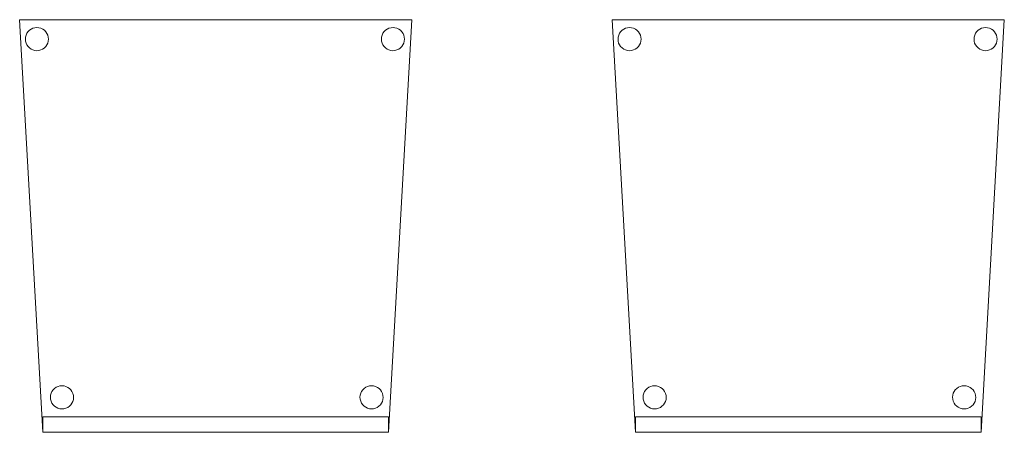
# Model space of a CAD drawing. Header units: metres. Extents: x 391.1 to 427.5, y 12.8 to 28.4.
# Tile 193 of 203: x 417.842 to 419.114, y 16.054 to 16.586. Entities that reach past the tile are written whole.
import ezdxf

# ---------------------------------------------------------------- set-up
doc = ezdxf.new("R2010")
doc.units = ezdxf.units.M
doc.layers.add('02_MOBILIARIO', color=7, linetype='Continuous', lineweight=18)
doc.layers.add('A-DETL-____-MBND', color=7, linetype='Continuous', lineweight=18)

# ---------------------------------------------------------------- blocks, each defined once
blk = doc.blocks.new('Family - Cadira confident_PA-152530-02_FON_P0A')
at = {"layer": 'A-DETL-____-MBND', "color": 253, "true_color": 0xaaaaaa}
for p, q in [((0.03, 0), (0, 0.5326)), ((0, 0.5326), (0.5065, 0.5326)), ((0.5065, 0.5326), (0, 0.5326)), ((0, 0.5326), (0.03, 0)), ((0.0172, 0.5216), (0.0198, 0.5222)), ((0.0198, 0.5222), (0.0172, 0.5216)), ((0.0198, 0.5222), (0.0224, 0.5224)), ((0.0224, 0.5224), (0.0198, 0.5222)), ((0.0224, 0.5224), (0.0249, 0.5222)), ((0.0249, 0.5222), (0.0224, 0.5224)), ((0.0249, 0.5222), (0.0275, 0.5215)), ((0.0275, 0.5215), (0.0249, 0.5222)), ((0.5065, 0.5326), (0.4765, 0)), ((0.4765, 0), (0.5065, 0.5326)), ((0.4772, 0.5216), (0.4798, 0.5222)), ((0.4798, 0.5222), (0.4772, 0.5216)), ((0.4798, 0.5222), (0.4824, 0.5224)), ((0.4824, 0.5224), (0.4798, 0.5222)), ((0.4824, 0.5224), (0.4849, 0.5222)), ((0.4849, 0.5222), (0.4824, 0.5224)), ((0.4849, 0.5222), (0.4875, 0.5215)), ((0.4875, 0.5215), (0.4849, 0.5222)), ((0.0074, 0.5076), (0.0076, 0.5102)), ((0.0076, 0.5102), (0.0074, 0.5076)), ((0.0076, 0.5102), (0.0083, 0.5127)), ((0.0083, 0.5127), (0.0076, 0.5102)), ((0.0083, 0.5127), (0.0094, 0.515)), ((0.0094, 0.515), (0.0083, 0.5127)), ((0.0094, 0.515), (0.0109, 0.5172)), ((0.0109, 0.5172), (0.0094, 0.515)), ((0.0109, 0.5172), (0.0127, 0.519)), ((0.0127, 0.519), (0.0109, 0.5172)), ((0.0127, 0.519), (0.0149, 0.5205)), ((0.0149, 0.5205), (0.0127, 0.519)), ((0.0149, 0.5205), (0.0172, 0.5216)), ((0.0172, 0.5216), (0.0149, 0.5205)), ((0.0275, 0.5215), (0.0298, 0.5204)), ((0.0298, 0.5204), (0.0275, 0.5215)), ((0.0298, 0.5204), (0.0319, 0.5189)), ((0.0319, 0.5189), (0.0298, 0.5204)), ((0.0319, 0.5189), (0.0338, 0.5171)), ((0.0338, 0.5171), (0.0319, 0.5189)), ((0.0338, 0.5171), (0.0353, 0.5149)), ((0.0353, 0.5149), (0.0338, 0.5171)), ((0.0353, 0.5149), (0.0363, 0.5126)), ((0.0363, 0.5126), (0.0353, 0.5149)), ((0.0363, 0.5126), (0.037, 0.51)), ((0.037, 0.51), (0.0363, 0.5126)), ((0.037, 0.51), (0.0372, 0.5074)), ((0.0372, 0.5074), (0.037, 0.51)), ((0.4674, 0.5076), (0.4676, 0.5102)), ((0.4676, 0.5102), (0.4674, 0.5076)), ((0.4676, 0.5102), (0.4683, 0.5127)), ((0.4683, 0.5127), (0.4676, 0.5102)), ((0.4683, 0.5127), (0.4694, 0.515)), ((0.4694, 0.515), (0.4683, 0.5127)), ((0.4694, 0.515), (0.4709, 0.5172)), ((0.4709, 0.5172), (0.4694, 0.515)), ((0.4709, 0.5172), (0.4727, 0.519)), ((0.4727, 0.519), (0.4709, 0.5172)), ((0.4727, 0.519), (0.4749, 0.5205)), ((0.4749, 0.5205), (0.4727, 0.519)), ((0.4749, 0.5205), (0.4772, 0.5216)), ((0.4772, 0.5216), (0.4749, 0.5205)), ((0.4875, 0.5215), (0.4898, 0.5204)), ((0.4898, 0.5204), (0.4875, 0.5215)), ((0.4898, 0.5204), (0.4919, 0.5189)), ((0.4919, 0.5189), (0.4898, 0.5204)), ((0.4919, 0.5189), (0.4938, 0.5171)), ((0.4938, 0.5171), (0.4919, 0.5189)), ((0.4938, 0.5171), (0.4953, 0.5149)), ((0.4953, 0.5149), (0.4938, 0.5171)), ((0.4953, 0.5149), (0.4963, 0.5126)), ((0.4963, 0.5126), (0.4953, 0.5149)), ((0.4963, 0.5126), (0.497, 0.51)), ((0.497, 0.51), (0.4963, 0.5126)), ((0.497, 0.51), (0.4972, 0.5074)), ((0.4972, 0.5074), (0.497, 0.51)), ((0.0076, 0.505), (0.0074, 0.5076)), ((0.0074, 0.5076), (0.0076, 0.505)), ((0.0082, 0.5025), (0.0076, 0.505)), ((0.0076, 0.505), (0.0082, 0.5025)), ((0.0093, 0.5001), (0.0082, 0.5025)), ((0.0082, 0.5025), (0.0093, 0.5001)), ((0.0108, 0.498), (0.0093, 0.5001)), ((0.0093, 0.5001), (0.0108, 0.498)), ((0.0126, 0.4961), (0.0108, 0.498)), ((0.0108, 0.498), (0.0126, 0.4961)), ((0.0337, 0.4979), (0.0318, 0.496)), ((0.0318, 0.496), (0.0337, 0.4979)), ((0.0352, 0.5), (0.0337, 0.4979)), ((0.0337, 0.4979), (0.0352, 0.5)), ((0.0363, 0.5023), (0.0352, 0.5)), ((0.0352, 0.5), (0.0363, 0.5023)), ((0.037, 0.5049), (0.0363, 0.5023)), ((0.0363, 0.5023), (0.037, 0.5049)), ((0.0372, 0.5074), (0.037, 0.5049)), ((0.037, 0.5049), (0.0372, 0.5074)), ((0.4676, 0.505), (0.4674, 0.5076)), ((0.4674, 0.5076), (0.4676, 0.505)), ((0.4682, 0.5025), (0.4676, 0.505)), ((0.4676, 0.505), (0.4682, 0.5025)), ((0.4693, 0.5001), (0.4682, 0.5025)), ((0.4682, 0.5025), (0.4693, 0.5001)), ((0.4708, 0.498), (0.4693, 0.5001)), ((0.4693, 0.5001), (0.4708, 0.498)), ((0.4726, 0.4961), (0.4708, 0.498)), ((0.4708, 0.498), (0.4726, 0.4961)), ((0.4937, 0.4979), (0.4918, 0.496)), ((0.4918, 0.496), (0.4937, 0.4979)), ((0.4952, 0.5), (0.4937, 0.4979)), ((0.4937, 0.4979), (0.4952, 0.5)), ((0.4963, 0.5023), (0.4952, 0.5)), ((0.4952, 0.5), (0.4963, 0.5023)), ((0.497, 0.5049), (0.4963, 0.5023)), ((0.4963, 0.5023), (0.497, 0.5049)), ((0.4972, 0.5074), (0.497, 0.5049)), ((0.497, 0.5049), (0.4972, 0.5074)), ((0.0148, 0.4946), (0.0126, 0.4961)), ((0.0126, 0.4961), (0.0148, 0.4946)), ((0.0171, 0.4935), (0.0148, 0.4946)), ((0.0148, 0.4946), (0.0171, 0.4935)), ((0.0196, 0.4928), (0.0171, 0.4935)), ((0.0171, 0.4935), (0.0196, 0.4928)), ((0.0222, 0.4926), (0.0196, 0.4928)), ((0.0196, 0.4928), (0.0222, 0.4926)), ((0.0248, 0.4928), (0.0222, 0.4926)), ((0.0222, 0.4926), (0.0248, 0.4928)), ((0.0273, 0.4935), (0.0248, 0.4928)), ((0.0248, 0.4928), (0.0273, 0.4935)), ((0.0297, 0.4945), (0.0273, 0.4935)), ((0.0273, 0.4935), (0.0297, 0.4945)), ((0.0318, 0.496), (0.0297, 0.4945)), ((0.0297, 0.4945), (0.0318, 0.496)), ((0.4748, 0.4946), (0.4726, 0.4961)), ((0.4726, 0.4961), (0.4748, 0.4946)), ((0.4771, 0.4935), (0.4748, 0.4946)), ((0.4748, 0.4946), (0.4771, 0.4935)), ((0.4796, 0.4928), (0.4771, 0.4935)), ((0.4771, 0.4935), (0.4796, 0.4928)), ((0.4822, 0.4926), (0.4796, 0.4928)), ((0.4796, 0.4928), (0.4822, 0.4926)), ((0.4848, 0.4928), (0.4822, 0.4926)), ((0.4822, 0.4926), (0.4848, 0.4928)), ((0.4873, 0.4935), (0.4848, 0.4928)), ((0.4848, 0.4928), (0.4873, 0.4935)), ((0.4897, 0.4945), (0.4873, 0.4935)), ((0.4873, 0.4935), (0.4897, 0.4945)), ((0.4918, 0.496), (0.4897, 0.4945)), ((0.4897, 0.4945), (0.4918, 0.496)), ((0.0406, 0.0503), (0.0417, 0.0526)), ((0.0417, 0.0526), (0.0406, 0.0503)), ((0.0417, 0.0526), (0.0432, 0.0548)), ((0.0432, 0.0548), (0.0417, 0.0526)), ((0.0432, 0.0548), (0.0451, 0.0566)), ((0.0451, 0.0566), (0.0432, 0.0548)), ((0.0451, 0.0566), (0.0472, 0.0581)), ((0.0472, 0.0581), (0.0451, 0.0566)), ((0.0472, 0.0581), (0.0496, 0.0592)), ((0.0496, 0.0592), (0.0472, 0.0581)), ((0.0496, 0.0592), (0.0521, 0.0598)), ((0.0521, 0.0598), (0.0496, 0.0592)), ((0.0521, 0.0598), (0.0547, 0.06)), ((0.0547, 0.06), (0.0521, 0.0598)), ((0.0547, 0.06), (0.0573, 0.0598)), ((0.0573, 0.0598), (0.0547, 0.06)), ((0.0573, 0.0598), (0.0598, 0.0591)), ((0.0598, 0.0591), (0.0573, 0.0598)), ((0.0598, 0.0591), (0.0622, 0.058)), ((0.0622, 0.058), (0.0598, 0.0591)), ((0.0622, 0.058), (0.0643, 0.0565)), ((0.0643, 0.0565), (0.0622, 0.058)), ((0.0643, 0.0565), (0.0661, 0.0547)), ((0.0661, 0.0547), (0.0643, 0.0565)), ((0.0661, 0.0547), (0.0676, 0.0525)), ((0.0676, 0.0525), (0.0661, 0.0547)), ((0.0676, 0.0525), (0.0687, 0.0502)), ((0.0687, 0.0502), (0.0676, 0.0525)), ((0.4406, 0.0503), (0.4417, 0.0526)), ((0.4417, 0.0526), (0.4406, 0.0503)), ((0.4417, 0.0526), (0.4432, 0.0548)), ((0.4432, 0.0548), (0.4417, 0.0526)), ((0.4432, 0.0548), (0.4451, 0.0566)), ((0.4451, 0.0566), (0.4432, 0.0548)), ((0.4451, 0.0566), (0.4472, 0.0581)), ((0.4472, 0.0581), (0.4451, 0.0566)), ((0.4472, 0.0581), (0.4496, 0.0592)), ((0.4496, 0.0592), (0.4472, 0.0581)), ((0.4496, 0.0592), (0.4521, 0.0598)), ((0.4521, 0.0598), (0.4496, 0.0592)), ((0.4521, 0.0598), (0.4547, 0.06)), ((0.4547, 0.06), (0.4521, 0.0598)), ((0.4547, 0.06), (0.4573, 0.0598)), ((0.4573, 0.0598), (0.4547, 0.06)), ((0.4573, 0.0598), (0.4598, 0.0591)), ((0.4598, 0.0591), (0.4573, 0.0598)), ((0.4598, 0.0591), (0.4622, 0.058)), ((0.4622, 0.058), (0.4598, 0.0591)), ((0.4622, 0.058), (0.4643, 0.0565)), ((0.4643, 0.0565), (0.4622, 0.058)), ((0.4643, 0.0565), (0.4661, 0.0547)), ((0.4661, 0.0547), (0.4643, 0.0565)), ((0.4661, 0.0547), (0.4676, 0.0525)), ((0.4676, 0.0525), (0.4661, 0.0547)), ((0.4676, 0.0525), (0.4687, 0.0502)), ((0.4687, 0.0502), (0.4676, 0.0525)), ((0.0397, 0.0452), (0.04, 0.0478)), ((0.04, 0.0478), (0.0397, 0.0452)), ((0.0399, 0.0426), (0.0397, 0.0452)), ((0.0397, 0.0452), (0.0399, 0.0426)), ((0.0406, 0.0401), (0.0399, 0.0426)), ((0.0399, 0.0426), (0.0406, 0.0401)), ((0.04, 0.0478), (0.0406, 0.0503)), ((0.0406, 0.0503), (0.04, 0.0478)), ((0.0417, 0.0377), (0.0406, 0.0401)), ((0.0406, 0.0401), (0.0417, 0.0377)), ((0.0687, 0.0399), (0.0676, 0.0376)), ((0.0676, 0.0376), (0.0687, 0.0399)), ((0.0687, 0.0502), (0.0694, 0.0476)), ((0.0694, 0.0476), (0.0687, 0.0502)), ((0.0694, 0.0424), (0.0687, 0.0399)), ((0.0687, 0.0399), (0.0694, 0.0424)), ((0.0694, 0.0476), (0.0696, 0.045)), ((0.0696, 0.045), (0.0694, 0.0476)), ((0.0696, 0.045), (0.0694, 0.0424)), ((0.0694, 0.0424), (0.0696, 0.045)), ((0.4397, 0.0452), (0.44, 0.0478)), ((0.44, 0.0478), (0.4397, 0.0452)), ((0.4399, 0.0426), (0.4397, 0.0452)), ((0.4397, 0.0452), (0.4399, 0.0426)), ((0.4406, 0.0401), (0.4399, 0.0426)), ((0.4399, 0.0426), (0.4406, 0.0401)), ((0.44, 0.0478), (0.4406, 0.0503)), ((0.4406, 0.0503), (0.44, 0.0478)), ((0.4417, 0.0377), (0.4406, 0.0401)), ((0.4406, 0.0401), (0.4417, 0.0377)), ((0.4687, 0.0399), (0.4676, 0.0376)), ((0.4676, 0.0376), (0.4687, 0.0399)), ((0.4687, 0.0502), (0.4694, 0.0476)), ((0.4694, 0.0476), (0.4687, 0.0502)), ((0.4694, 0.0424), (0.4687, 0.0399)), ((0.4687, 0.0399), (0.4694, 0.0424)), ((0.4694, 0.0476), (0.4696, 0.045)), ((0.4696, 0.045), (0.4694, 0.0476)), ((0.4696, 0.045), (0.4694, 0.0424)), ((0.4694, 0.0424), (0.4696, 0.045)), ((0.0432, 0.0356), (0.0417, 0.0377)), ((0.0417, 0.0377), (0.0432, 0.0356)), ((0.045, 0.0337), (0.0432, 0.0356)), ((0.0432, 0.0356), (0.045, 0.0337)), ((0.0471, 0.0322), (0.045, 0.0337)), ((0.045, 0.0337), (0.0471, 0.0322)), ((0.0495, 0.0311), (0.0471, 0.0322)), ((0.0471, 0.0322), (0.0495, 0.0311)), ((0.052, 0.0304), (0.0495, 0.0311)), ((0.0495, 0.0311), (0.052, 0.0304)), ((0.0546, 0.0302), (0.052, 0.0304)), ((0.052, 0.0304), (0.0546, 0.0302)), ((0.0572, 0.0304), (0.0546, 0.0302)), ((0.0546, 0.0302), (0.0572, 0.0304)), ((0.0597, 0.031), (0.0572, 0.0304)), ((0.0572, 0.0304), (0.0597, 0.031)), ((0.0621, 0.0321), (0.0597, 0.031)), ((0.0597, 0.031), (0.0621, 0.0321)), ((0.0642, 0.0336), (0.0621, 0.0321)), ((0.0621, 0.0321), (0.0642, 0.0336)), ((0.0661, 0.0355), (0.0642, 0.0336)), ((0.0642, 0.0336), (0.0661, 0.0355)), ((0.0676, 0.0376), (0.0661, 0.0355)), ((0.0661, 0.0355), (0.0676, 0.0376)), ((0.4432, 0.0356), (0.4417, 0.0377)), ((0.4417, 0.0377), (0.4432, 0.0356)), ((0.445, 0.0337), (0.4432, 0.0356)), ((0.4432, 0.0356), (0.445, 0.0337)), ((0.4471, 0.0322), (0.445, 0.0337)), ((0.445, 0.0337), (0.4471, 0.0322)), ((0.4495, 0.0311), (0.4471, 0.0322)), ((0.4471, 0.0322), (0.4495, 0.0311)), ((0.452, 0.0304), (0.4495, 0.0311)), ((0.4495, 0.0311), (0.452, 0.0304)), ((0.4546, 0.0302), (0.452, 0.0304)), ((0.452, 0.0304), (0.4546, 0.0302)), ((0.4572, 0.0304), (0.4546, 0.0302)), ((0.4546, 0.0302), (0.4572, 0.0304)), ((0.4597, 0.031), (0.4572, 0.0304)), ((0.4572, 0.0304), (0.4597, 0.031)), ((0.4621, 0.0321), (0.4597, 0.031)), ((0.4597, 0.031), (0.4621, 0.0321)), ((0.4642, 0.0336), (0.4621, 0.0321)), ((0.4621, 0.0321), (0.4642, 0.0336)), ((0.4661, 0.0355), (0.4642, 0.0336)), ((0.4642, 0.0336), (0.4661, 0.0355)), ((0.4676, 0.0376), (0.4661, 0.0355)), ((0.4661, 0.0355), (0.4676, 0.0376)), ((0.03, 0), (0.03, 0.02)), ((0.03, 0.02), (0.4765, 0.02)), ((0.4765, 0.02), (0.03, 0.02)), ((0.03, 0.02), (0.03, 0)), ((0.4765, 0.02), (0.4765, 0)), ((0.4765, 0), (0.4765, 0.02)), ((0.4765, 0), (0.03, 0)), ((0.03, 0), (0.4765, 0)), ((0.03, 0), (0.4765, 0)), ((0.4765, 0), (0.03, 0))]:
    blk.add_line(p, q, dxfattribs=at)
blk = doc.blocks.new('Family - Cadira confident_PA-152549-02_FON_P0A')
at = {"layer": 'A-DETL-____-MBND', "color": 253, "true_color": 0xaaaaaa}
for p, q in [((0.03, 0), (0, 0.5326)), ((0, 0.5326), (0.5065, 0.5326)), ((0.5065, 0.5326), (0, 0.5326)), ((0, 0.5326), (0.03, 0)), ((0.0172, 0.5216), (0.0198, 0.5222)), ((0.0198, 0.5222), (0.0172, 0.5216)), ((0.0198, 0.5222), (0.0224, 0.5224)), ((0.0224, 0.5224), (0.0198, 0.5222)), ((0.0224, 0.5224), (0.0249, 0.5222)), ((0.0249, 0.5222), (0.0224, 0.5224)), ((0.0249, 0.5222), (0.0275, 0.5215)), ((0.0275, 0.5215), (0.0249, 0.5222)), ((0.5065, 0.5326), (0.4765, 0)), ((0.4765, 0), (0.5065, 0.5326)), ((0.4772, 0.5216), (0.4798, 0.5222)), ((0.4798, 0.5222), (0.4772, 0.5216)), ((0.4798, 0.5222), (0.4824, 0.5224)), ((0.4824, 0.5224), (0.4798, 0.5222)), ((0.4824, 0.5224), (0.4849, 0.5222)), ((0.4849, 0.5222), (0.4824, 0.5224)), ((0.4849, 0.5222), (0.4875, 0.5215)), ((0.4875, 0.5215), (0.4849, 0.5222)), ((0.0074, 0.5076), (0.0076, 0.5102)), ((0.0076, 0.5102), (0.0074, 0.5076)), ((0.0076, 0.5102), (0.0083, 0.5127)), ((0.0083, 0.5127), (0.0076, 0.5102)), ((0.0083, 0.5127), (0.0094, 0.515)), ((0.0094, 0.515), (0.0083, 0.5127)), ((0.0094, 0.515), (0.0109, 0.5172)), ((0.0109, 0.5172), (0.0094, 0.515)), ((0.0109, 0.5172), (0.0127, 0.519)), ((0.0127, 0.519), (0.0109, 0.5172)), ((0.0127, 0.519), (0.0149, 0.5205)), ((0.0149, 0.5205), (0.0127, 0.519)), ((0.0149, 0.5205), (0.0172, 0.5216)), ((0.0172, 0.5216), (0.0149, 0.5205)), ((0.0275, 0.5215), (0.0298, 0.5204)), ((0.0298, 0.5204), (0.0275, 0.5215)), ((0.0298, 0.5204), (0.0319, 0.5189)), ((0.0319, 0.5189), (0.0298, 0.5204)), ((0.0319, 0.5189), (0.0338, 0.5171)), ((0.0338, 0.5171), (0.0319, 0.5189)), ((0.0338, 0.5171), (0.0353, 0.5149)), ((0.0353, 0.5149), (0.0338, 0.5171)), ((0.0353, 0.5149), (0.0363, 0.5126)), ((0.0363, 0.5126), (0.0353, 0.5149)), ((0.0363, 0.5126), (0.037, 0.51)), ((0.037, 0.51), (0.0363, 0.5126)), ((0.037, 0.51), (0.0372, 0.5074)), ((0.0372, 0.5074), (0.037, 0.51)), ((0.4674, 0.5076), (0.4676, 0.5102)), ((0.4676, 0.5102), (0.4674, 0.5076)), ((0.4676, 0.5102), (0.4683, 0.5127)), ((0.4683, 0.5127), (0.4676, 0.5102)), ((0.4683, 0.5127), (0.4694, 0.515)), ((0.4694, 0.515), (0.4683, 0.5127)), ((0.4694, 0.515), (0.4709, 0.5172)), ((0.4709, 0.5172), (0.4694, 0.515)), ((0.4709, 0.5172), (0.4727, 0.519)), ((0.4727, 0.519), (0.4709, 0.5172)), ((0.4727, 0.519), (0.4749, 0.5205)), ((0.4749, 0.5205), (0.4727, 0.519)), ((0.4749, 0.5205), (0.4772, 0.5216)), ((0.4772, 0.5216), (0.4749, 0.5205)), ((0.4875, 0.5215), (0.4898, 0.5204)), ((0.4898, 0.5204), (0.4875, 0.5215)), ((0.4898, 0.5204), (0.4919, 0.5189)), ((0.4919, 0.5189), (0.4898, 0.5204)), ((0.4919, 0.5189), (0.4938, 0.5171)), ((0.4938, 0.5171), (0.4919, 0.5189)), ((0.4938, 0.5171), (0.4953, 0.5149)), ((0.4953, 0.5149), (0.4938, 0.5171)), ((0.4953, 0.5149), (0.4963, 0.5126)), ((0.4963, 0.5126), (0.4953, 0.5149)), ((0.4963, 0.5126), (0.497, 0.51)), ((0.497, 0.51), (0.4963, 0.5126)), ((0.497, 0.51), (0.4972, 0.5074)), ((0.4972, 0.5074), (0.497, 0.51)), ((0.0076, 0.505), (0.0074, 0.5076)), ((0.0074, 0.5076), (0.0076, 0.505)), ((0.0082, 0.5025), (0.0076, 0.505)), ((0.0076, 0.505), (0.0082, 0.5025)), ((0.0093, 0.5001), (0.0082, 0.5025)), ((0.0082, 0.5025), (0.0093, 0.5001)), ((0.0108, 0.498), (0.0093, 0.5001)), ((0.0093, 0.5001), (0.0108, 0.498)), ((0.0126, 0.4961), (0.0108, 0.498)), ((0.0108, 0.498), (0.0126, 0.4961)), ((0.0337, 0.4979), (0.0318, 0.496)), ((0.0318, 0.496), (0.0337, 0.4979)), ((0.0352, 0.5), (0.0337, 0.4979)), ((0.0337, 0.4979), (0.0352, 0.5)), ((0.0363, 0.5023), (0.0352, 0.5)), ((0.0352, 0.5), (0.0363, 0.5023)), ((0.037, 0.5049), (0.0363, 0.5023)), ((0.0363, 0.5023), (0.037, 0.5049)), ((0.0372, 0.5074), (0.037, 0.5049)), ((0.037, 0.5049), (0.0372, 0.5074)), ((0.4676, 0.505), (0.4674, 0.5076)), ((0.4674, 0.5076), (0.4676, 0.505)), ((0.4682, 0.5025), (0.4676, 0.505)), ((0.4676, 0.505), (0.4682, 0.5025)), ((0.4693, 0.5001), (0.4682, 0.5025)), ((0.4682, 0.5025), (0.4693, 0.5001)), ((0.4708, 0.498), (0.4693, 0.5001)), ((0.4693, 0.5001), (0.4708, 0.498)), ((0.4726, 0.4961), (0.4708, 0.498)), ((0.4708, 0.498), (0.4726, 0.4961)), ((0.4937, 0.4979), (0.4918, 0.496)), ((0.4918, 0.496), (0.4937, 0.4979)), ((0.4952, 0.5), (0.4937, 0.4979)), ((0.4937, 0.4979), (0.4952, 0.5)), ((0.4963, 0.5023), (0.4952, 0.5)), ((0.4952, 0.5), (0.4963, 0.5023)), ((0.497, 0.5049), (0.4963, 0.5023)), ((0.4963, 0.5023), (0.497, 0.5049)), ((0.4972, 0.5074), (0.497, 0.5049)), ((0.497, 0.5049), (0.4972, 0.5074)), ((0.0148, 0.4946), (0.0126, 0.4961)), ((0.0126, 0.4961), (0.0148, 0.4946)), ((0.0171, 0.4935), (0.0148, 0.4946)), ((0.0148, 0.4946), (0.0171, 0.4935)), ((0.0196, 0.4928), (0.0171, 0.4935)), ((0.0171, 0.4935), (0.0196, 0.4928)), ((0.0222, 0.4926), (0.0196, 0.4928)), ((0.0196, 0.4928), (0.0222, 0.4926)), ((0.0248, 0.4928), (0.0222, 0.4926)), ((0.0222, 0.4926), (0.0248, 0.4928)), ((0.0273, 0.4935), (0.0248, 0.4928)), ((0.0248, 0.4928), (0.0273, 0.4935)), ((0.0297, 0.4945), (0.0273, 0.4935)), ((0.0273, 0.4935), (0.0297, 0.4945)), ((0.0318, 0.496), (0.0297, 0.4945)), ((0.0297, 0.4945), (0.0318, 0.496)), ((0.4748, 0.4946), (0.4726, 0.4961)), ((0.4726, 0.4961), (0.4748, 0.4946)), ((0.4771, 0.4935), (0.4748, 0.4946)), ((0.4748, 0.4946), (0.4771, 0.4935)), ((0.4796, 0.4928), (0.4771, 0.4935)), ((0.4771, 0.4935), (0.4796, 0.4928)), ((0.4822, 0.4926), (0.4796, 0.4928)), ((0.4796, 0.4928), (0.4822, 0.4926)), ((0.4848, 0.4928), (0.4822, 0.4926)), ((0.4822, 0.4926), (0.4848, 0.4928)), ((0.4873, 0.4935), (0.4848, 0.4928)), ((0.4848, 0.4928), (0.4873, 0.4935)), ((0.4897, 0.4945), (0.4873, 0.4935)), ((0.4873, 0.4935), (0.4897, 0.4945)), ((0.4918, 0.496), (0.4897, 0.4945)), ((0.4897, 0.4945), (0.4918, 0.496)), ((0.0406, 0.0503), (0.0417, 0.0526)), ((0.0417, 0.0526), (0.0406, 0.0503)), ((0.0417, 0.0526), (0.0432, 0.0548)), ((0.0432, 0.0548), (0.0417, 0.0526)), ((0.0432, 0.0548), (0.0451, 0.0566)), ((0.0451, 0.0566), (0.0432, 0.0548)), ((0.0451, 0.0566), (0.0472, 0.0581)), ((0.0472, 0.0581), (0.0451, 0.0566)), ((0.0472, 0.0581), (0.0496, 0.0592)), ((0.0496, 0.0592), (0.0472, 0.0581)), ((0.0496, 0.0592), (0.0521, 0.0598)), ((0.0521, 0.0598), (0.0496, 0.0592)), ((0.0521, 0.0598), (0.0547, 0.06)), ((0.0547, 0.06), (0.0521, 0.0598)), ((0.0547, 0.06), (0.0573, 0.0598)), ((0.0573, 0.0598), (0.0547, 0.06)), ((0.0573, 0.0598), (0.0598, 0.0591)), ((0.0598, 0.0591), (0.0573, 0.0598)), ((0.0598, 0.0591), (0.0622, 0.058)), ((0.0622, 0.058), (0.0598, 0.0591)), ((0.0622, 0.058), (0.0643, 0.0565)), ((0.0643, 0.0565), (0.0622, 0.058)), ((0.0643, 0.0565), (0.0661, 0.0547)), ((0.0661, 0.0547), (0.0643, 0.0565)), ((0.0661, 0.0547), (0.0676, 0.0525)), ((0.0676, 0.0525), (0.0661, 0.0547)), ((0.0676, 0.0525), (0.0687, 0.0502)), ((0.0687, 0.0502), (0.0676, 0.0525)), ((0.4406, 0.0503), (0.4417, 0.0526)), ((0.4417, 0.0526), (0.4406, 0.0503)), ((0.4417, 0.0526), (0.4432, 0.0548)), ((0.4432, 0.0548), (0.4417, 0.0526)), ((0.4432, 0.0548), (0.4451, 0.0566)), ((0.4451, 0.0566), (0.4432, 0.0548)), ((0.4451, 0.0566), (0.4472, 0.0581)), ((0.4472, 0.0581), (0.4451, 0.0566)), ((0.4472, 0.0581), (0.4496, 0.0592)), ((0.4496, 0.0592), (0.4472, 0.0581)), ((0.4496, 0.0592), (0.4521, 0.0598)), ((0.4521, 0.0598), (0.4496, 0.0592)), ((0.4521, 0.0598), (0.4547, 0.06)), ((0.4547, 0.06), (0.4521, 0.0598)), ((0.4547, 0.06), (0.4573, 0.0598)), ((0.4573, 0.0598), (0.4547, 0.06)), ((0.4573, 0.0598), (0.4598, 0.0591)), ((0.4598, 0.0591), (0.4573, 0.0598)), ((0.4598, 0.0591), (0.4622, 0.058)), ((0.4622, 0.058), (0.4598, 0.0591)), ((0.4622, 0.058), (0.4643, 0.0565)), ((0.4643, 0.0565), (0.4622, 0.058)), ((0.4643, 0.0565), (0.4661, 0.0547)), ((0.4661, 0.0547), (0.4643, 0.0565)), ((0.4661, 0.0547), (0.4676, 0.0525)), ((0.4676, 0.0525), (0.4661, 0.0547)), ((0.4676, 0.0525), (0.4687, 0.0502)), ((0.4687, 0.0502), (0.4676, 0.0525)), ((0.0397, 0.0452), (0.04, 0.0478)), ((0.04, 0.0478), (0.0397, 0.0452)), ((0.0399, 0.0426), (0.0397, 0.0452)), ((0.0397, 0.0452), (0.0399, 0.0426)), ((0.0406, 0.0401), (0.0399, 0.0426)), ((0.0399, 0.0426), (0.0406, 0.0401)), ((0.04, 0.0478), (0.0406, 0.0503)), ((0.0406, 0.0503), (0.04, 0.0478)), ((0.0417, 0.0377), (0.0406, 0.0401)), ((0.0406, 0.0401), (0.0417, 0.0377)), ((0.0687, 0.0399), (0.0676, 0.0376)), ((0.0676, 0.0376), (0.0687, 0.0399)), ((0.0687, 0.0502), (0.0694, 0.0476)), ((0.0694, 0.0476), (0.0687, 0.0502)), ((0.0694, 0.0424), (0.0687, 0.0399)), ((0.0687, 0.0399), (0.0694, 0.0424)), ((0.0694, 0.0476), (0.0696, 0.045)), ((0.0696, 0.045), (0.0694, 0.0476)), ((0.0696, 0.045), (0.0694, 0.0424)), ((0.0694, 0.0424), (0.0696, 0.045)), ((0.4397, 0.0452), (0.44, 0.0478)), ((0.44, 0.0478), (0.4397, 0.0452)), ((0.4399, 0.0426), (0.4397, 0.0452)), ((0.4397, 0.0452), (0.4399, 0.0426)), ((0.4406, 0.0401), (0.4399, 0.0426)), ((0.4399, 0.0426), (0.4406, 0.0401)), ((0.44, 0.0478), (0.4406, 0.0503)), ((0.4406, 0.0503), (0.44, 0.0478)), ((0.4417, 0.0377), (0.4406, 0.0401)), ((0.4406, 0.0401), (0.4417, 0.0377)), ((0.4687, 0.0399), (0.4676, 0.0376)), ((0.4676, 0.0376), (0.4687, 0.0399)), ((0.4687, 0.0502), (0.4694, 0.0476)), ((0.4694, 0.0476), (0.4687, 0.0502)), ((0.4694, 0.0424), (0.4687, 0.0399)), ((0.4687, 0.0399), (0.4694, 0.0424)), ((0.4694, 0.0476), (0.4696, 0.045)), ((0.4696, 0.045), (0.4694, 0.0476)), ((0.4696, 0.045), (0.4694, 0.0424)), ((0.4694, 0.0424), (0.4696, 0.045)), ((0.0432, 0.0356), (0.0417, 0.0377)), ((0.0417, 0.0377), (0.0432, 0.0356)), ((0.045, 0.0337), (0.0432, 0.0356)), ((0.0432, 0.0356), (0.045, 0.0337)), ((0.0471, 0.0322), (0.045, 0.0337)), ((0.045, 0.0337), (0.0471, 0.0322)), ((0.0495, 0.0311), (0.0471, 0.0322)), ((0.0471, 0.0322), (0.0495, 0.0311)), ((0.052, 0.0304), (0.0495, 0.0311)), ((0.0495, 0.0311), (0.052, 0.0304)), ((0.0546, 0.0302), (0.052, 0.0304)), ((0.052, 0.0304), (0.0546, 0.0302)), ((0.0572, 0.0304), (0.0546, 0.0302)), ((0.0546, 0.0302), (0.0572, 0.0304)), ((0.0597, 0.031), (0.0572, 0.0304)), ((0.0572, 0.0304), (0.0597, 0.031)), ((0.0621, 0.0321), (0.0597, 0.031)), ((0.0597, 0.031), (0.0621, 0.0321)), ((0.0642, 0.0336), (0.0621, 0.0321)), ((0.0621, 0.0321), (0.0642, 0.0336)), ((0.0661, 0.0355), (0.0642, 0.0336)), ((0.0642, 0.0336), (0.0661, 0.0355)), ((0.0676, 0.0376), (0.0661, 0.0355)), ((0.0661, 0.0355), (0.0676, 0.0376)), ((0.4432, 0.0356), (0.4417, 0.0377)), ((0.4417, 0.0377), (0.4432, 0.0356)), ((0.445, 0.0337), (0.4432, 0.0356)), ((0.4432, 0.0356), (0.445, 0.0337)), ((0.4471, 0.0322), (0.445, 0.0337)), ((0.445, 0.0337), (0.4471, 0.0322)), ((0.4495, 0.0311), (0.4471, 0.0322)), ((0.4471, 0.0322), (0.4495, 0.0311)), ((0.452, 0.0304), (0.4495, 0.0311)), ((0.4495, 0.0311), (0.452, 0.0304)), ((0.4546, 0.0302), (0.452, 0.0304)), ((0.452, 0.0304), (0.4546, 0.0302)), ((0.4572, 0.0304), (0.4546, 0.0302)), ((0.4546, 0.0302), (0.4572, 0.0304)), ((0.4597, 0.031), (0.4572, 0.0304)), ((0.4572, 0.0304), (0.4597, 0.031)), ((0.4621, 0.0321), (0.4597, 0.031)), ((0.4597, 0.031), (0.4621, 0.0321)), ((0.4642, 0.0336), (0.4621, 0.0321)), ((0.4621, 0.0321), (0.4642, 0.0336)), ((0.4661, 0.0355), (0.4642, 0.0336)), ((0.4642, 0.0336), (0.4661, 0.0355)), ((0.4676, 0.0376), (0.4661, 0.0355)), ((0.4661, 0.0355), (0.4676, 0.0376)), ((0.03, 0), (0.03, 0.02)), ((0.03, 0.02), (0.4765, 0.02)), ((0.4765, 0.02), (0.03, 0.02)), ((0.03, 0.02), (0.03, 0)), ((0.4765, 0.02), (0.4765, 0)), ((0.4765, 0), (0.4765, 0.02)), ((0.4765, 0), (0.03, 0)), ((0.03, 0), (0.4765, 0)), ((0.03, 0), (0.4765, 0)), ((0.4765, 0), (0.03, 0))]:
    blk.add_line(p, q, dxfattribs=at)
blk = doc.blocks.new('LONDR55-XX_ZZ-ARQ-CAA-M3D-Londres55_ifc-1-02_FON_P0A')
at = {"layer": '02_MOBILIARIO', "color": 253, "lineweight": 18, "true_color": 0xaaaaaa}
for name, p in [('Family - Cadira confident_PA-152549-02_FON_P0A', (417.8422, 16.0537)), ('Family - Cadira confident_PA-152530-02_FON_P0A', (418.6079, 16.0537))]:
    blk.add_blockref(name, p, dxfattribs=at)

msp = doc.modelspace()

# ---------------------------------------------------------------- block references
at = {"lineweight": 5}
msp.add_blockref('LONDR55-XX_ZZ-ARQ-CAA-M3D-Londres55_ifc-1-02_FON_P0A', (0, 0), dxfattribs=at)

doc.saveas('drawing.dxf')
